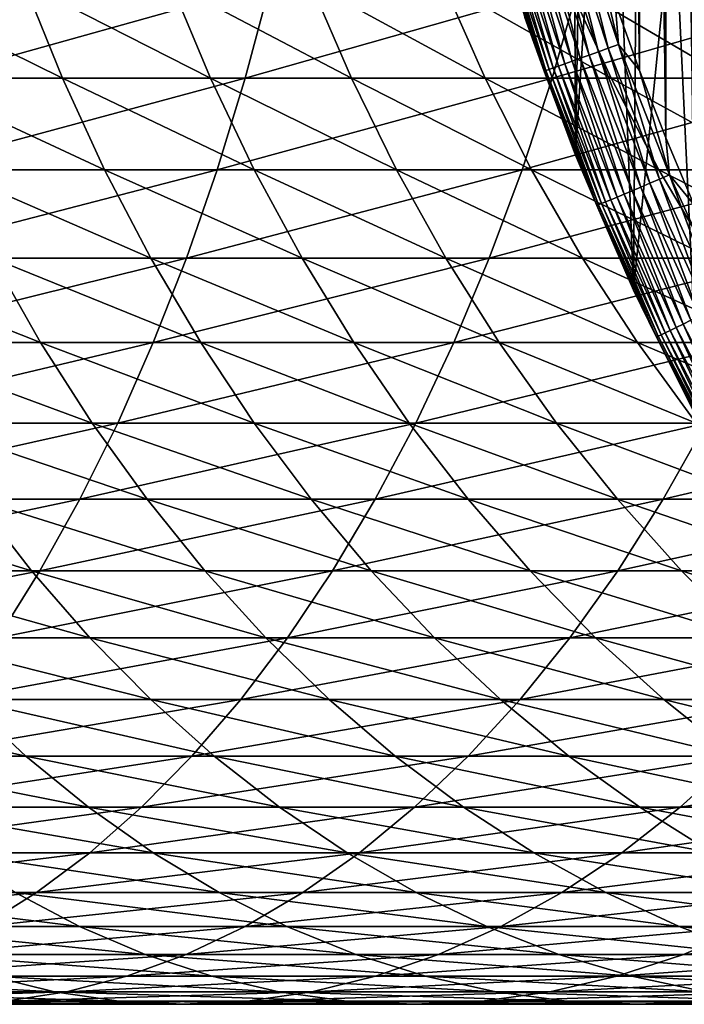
# Model space of a CAD drawing. Header units: metres. Extents: x -410 to 15, y -15 to 15.
# Tile 57 of 256: x -17.01 to -13.33, y -10.25 to -4.8. Entities that reach past the tile are written whole.
import ezdxf

# ---------------------------------------------------------------- set-up
doc = ezdxf.new("R2010")
doc.units = ezdxf.units.M
doc.layers.add('solid_508382', color=7, linetype='CONTINUOUS')

msp = doc.modelspace()

# ---------------------------------------------------------------- linework, layer by layer
at = {"layer": 'solid_508382'}
for points in [[(-13.278946, 5.82405, 2.2), (-13.434301, 5.456066, 2.2), (-13.278939, -5.824064, 2.2)], [(-13.434301, 5.456066, 2.2), (-13.579631, 5.083553, 2.2), (-13.434296, -5.45608, 2.2)], [(-13.434301, 5.456066, 2.2), (-13.434296, -5.45608, 2.2), (-13.278939, -5.824064, 2.2)], [(-13.579631, 5.083553, 2.2), (-13.714606, 4.707359, 2.2), (-13.579625, -5.083567, 2.2)], [(-13.579631, 5.083553, 2.2), (-13.579625, -5.083567, 2.2), (-13.434296, -5.45608, 2.2)], [(-13.714606, 4.707359, 2.2), (-13.714602, -4.707373, 2.2), (-13.579625, -5.083567, 2.2)], [(-13.954309, -1.130111, 0.2), (-13.934596, -5.552125, 0.2), (-14.214835, -4.789397, 0.2)], [(-13.954309, -1.130111, 0.2), (-13.873214, -1.879861, 0.2), (-13.934596, -5.552125, 0.2)], [(-13.873214, -1.879861, 0.2), (-13.751864, -2.624154, 0.2), (-13.934596, -5.552125, 0.2)], [(-13.751864, -2.624154, 0.2), (-13.613797, -6.297948, 0.2), (-13.934596, -5.552125, 0.2)], [(-13.751864, -2.624154, 0.2), (-13.590615, -3.360828, 0.2), (-13.613797, -6.297948, 0.2)], [(-13.590615, -3.360828, 0.2), (-13.389922, -4.087784, 0.2), (-13.613797, -6.297948, 0.2)], [(-13.389922, -4.087784, 0.2), (-13.252589, -7.026218, 0.2), (-13.613797, -6.297948, 0.2)], [(-13.235414, -4.563312, 0.2), (-13.252589, -7.026218, 0.2), (-13.389922, -4.087784, 0.2)], [(-14.052481, -4.237252, 2.167465), (-14.105241, -4.25316, 2.142644), (-13.858888, -4.997844, 2.142644)], [(-13.997239, -4.220594, 2.185457), (-14.052481, -4.237252, 2.167465), (-13.807049, -4.97915, 2.167465)], [(-13.807049, -4.97915, 2.167465), (-14.052481, -4.237252, 2.167465), (-13.858888, -4.997844, 2.142644)], [(-13.940322, -4.203432, 2.196354), (-13.997239, -4.220594, 2.185457), (-13.752771, -4.959576, 2.185457)], [(-13.752771, -4.959576, 2.185457), (-13.997239, -4.220594, 2.185457), (-13.807049, -4.97915, 2.167465)], [(-13.696848, -4.939409, 2.196354), (-13.838958, -4.328173, 2.2), (-13.940322, -4.203432, 2.196354)], [(-13.696848, -4.939409, 2.196354), (-13.940322, -4.203432, 2.196354), (-13.752771, -4.959576, 2.185457)], [(-14.24117, -4.294147, 2.03129), (-14.276821, -4.304897, 1.983684), (-14.027471, -5.058639, 1.983684)], [(-14.20028, -4.281817, 2.074055), (-14.24117, -4.294147, 2.03129), (-13.992442, -5.046007, 2.03129)], [(-13.992442, -5.046007, 2.03129), (-14.24117, -4.294147, 2.03129), (-14.027471, -5.058639, 1.983684)], [(-14.154749, -4.268088, 2.111355), (-14.20028, -4.281817, 2.074055), (-13.952267, -5.031519, 2.074055)], [(-13.952267, -5.031519, 2.074055), (-14.20028, -4.281817, 2.074055), (-13.992442, -5.046007, 2.03129)], [(-14.105241, -4.25316, 2.142644), (-14.154749, -4.268088, 2.111355), (-13.90753, -5.015386, 2.111355)], [(-13.90753, -5.015386, 2.111355), (-14.154749, -4.268088, 2.111355), (-13.952267, -5.031519, 2.074055)], [(-13.858888, -4.997844, 2.142644), (-14.105241, -4.25316, 2.142644), (-13.90753, -5.015386, 2.111355)], [(-14.347558, -4.326226, 1.819071), (-14.357917, -4.32935, 1.759609), (-14.107149, -5.087373, 1.759609)], [(-14.107149, -5.087373, 1.759609), (-14.357917, -4.32935, 1.759609), (-14.214799, -4.789518, 1.7)], [(-14.330406, -4.321054, 1.876794), (-14.347558, -4.326226, 1.819071), (-14.096972, -5.083703, 1.819071)], [(-14.096972, -5.083703, 1.819071), (-14.347558, -4.326226, 1.819071), (-14.107149, -5.087373, 1.759609)], [(-14.306712, -4.31391, 1.931934), (-14.330406, -4.321054, 1.876794), (-14.08012, -5.077626, 1.876794)], [(-14.08012, -5.077626, 1.876794), (-14.330406, -4.321054, 1.876794), (-14.096972, -5.083703, 1.819071)], [(-14.276821, -4.304897, 1.983684), (-14.306712, -4.31391, 1.931934), (-14.056839, -5.06923, 1.931934)], [(-14.056839, -5.06923, 1.931934), (-14.306712, -4.31391, 1.931934), (-14.08012, -5.077626, 1.876794)], [(-14.027471, -5.058639, 1.983684), (-14.276821, -4.304897, 1.983684), (-14.056839, -5.06923, 1.931934)], [(-13.696848, -4.939409, 2.196354), (-13.714602, -4.707373, 2.2), (-13.838958, -4.328173, 2.2)], [(-17.830961, -4.600192, 123.63958), (-16.981926, -4.600192, 122.725357), (-16.770723, -5.125, 122.913689)], [(-17.62755, -5.125, 123.836304), (-17.830961, -4.600192, 123.63958), (-16.770723, -5.125, 122.913689)], [(-17.496721, -5.125, 145.588242), (-15.760189, -5.125, 144.642548), (-15.619852, -4.600192, 144.88826)], [(-17.366438, -4.600192, 145.839447), (-17.496721, -5.125, 145.588242), (-15.619852, -4.600192, 144.88826)], [(-16.981926, -4.600192, 122.725357), (-16.170561, -4.600192, 121.777534), (-15.951915, -5.125, 121.957169)], [(-16.770723, -5.125, 122.913689), (-16.981926, -4.600192, 122.725357), (-15.951915, -5.125, 121.957169)], [(-16.170561, -4.600192, 121.777534), (-15.398199, -4.600192, 120.797668), (-15.172466, -5.125, 120.968315)], [(-15.951915, -5.125, 121.957169), (-16.170561, -4.600192, 121.777534), (-15.172466, -5.125, 120.968315)], [(-15.760189, -5.125, 144.642548), (-14.06333, -5.125, 143.627365), (-13.913168, -4.600192, 143.867218)], [(-15.619852, -4.600192, 144.88826), (-15.760189, -5.125, 144.642548), (-13.913168, -4.600192, 143.867218)], [(-15.398199, -4.600192, 120.797668), (-14.666101, -4.600192, 119.787369), (-14.433651, -5.125, 119.948746)], [(-15.172466, -5.125, 120.968315), (-15.398199, -4.600192, 120.797668), (-14.433651, -5.125, 119.948746)], [(-14.666101, -4.600192, 119.787369), (-13.975468, -4.600192, 118.748283), (-13.73668, -5.125, 118.900124)], [(-14.433651, -5.125, 119.948746), (-14.666101, -4.600192, 119.787369), (-13.73668, -5.125, 118.900124)], [(-14.06333, -5.125, 143.627365), (-12.408919, -5.125, 142.544388), (-12.24918, -4.600192, 142.777969)], [(-13.913168, -4.600192, 143.867218), (-14.06333, -5.125, 143.627365), (-12.24918, -4.600192, 142.777969)], [(-13.975468, -4.600192, 118.748283), (-13.327427, -4.600192, 117.682114), (-13.082694, -5.125, 117.824173)], [(-13.73668, -5.125, 118.900124), (-13.975468, -4.600192, 118.748283), (-13.082694, -5.125, 117.824173)], [(-13.696848, -4.939409, 2.196354), (-13.579625, -5.083567, 2.2), (-13.714602, -4.707373, 2.2)], [(-14.214799, -4.789518, 1.7), (-14.214835, -4.789397, 0.2), (-13.934596, -5.552125, 0.2)], [(-13.934652, -5.552067, 1.7), (-14.214799, -4.789518, 1.7), (-13.934596, -5.552125, 0.2)], [(-14.107149, -5.087373, 1.759609), (-14.214799, -4.789518, 1.7), (-13.934652, -5.552067, 1.7)], [(-13.696848, -4.939409, 2.196354), (-13.752771, -4.959576, 2.185457), (-13.46932, -5.684499, 2.185457)], [(-13.41455, -5.661384, 2.196354), (-13.579625, -5.083567, 2.2), (-13.696848, -4.939409, 2.196354)], [(-13.41455, -5.661384, 2.196354), (-13.696848, -4.939409, 2.196354), (-13.46932, -5.684499, 2.185457)], [(-13.858888, -4.997844, 2.142644), (-13.90753, -5.015386, 2.111355), (-13.62089, -5.748466, 2.111355)], [(-13.807049, -4.97915, 2.167465), (-13.858888, -4.997844, 2.142644), (-13.573249, -5.728361, 2.142644)], [(-13.573249, -5.728361, 2.142644), (-13.858888, -4.997844, 2.142644), (-13.62089, -5.748466, 2.111355)], [(-13.752771, -4.959576, 2.185457), (-13.807049, -4.97915, 2.167465), (-13.522479, -5.706934, 2.167465)], [(-13.522479, -5.706934, 2.167465), (-13.807049, -4.97915, 2.167465), (-13.573249, -5.728361, 2.142644)], [(-13.46932, -5.684499, 2.185457), (-13.752771, -4.959576, 2.185457), (-13.522479, -5.706934, 2.167465)], [(-14.027471, -5.058639, 1.983684), (-14.056839, -5.06923, 1.931934), (-13.767121, -5.810181, 1.931934)], [(-13.992442, -5.046007, 2.03129), (-14.027471, -5.058639, 1.983684), (-13.738358, -5.798042, 1.983684)], [(-13.738358, -5.798042, 1.983684), (-14.027471, -5.058639, 1.983684), (-13.767121, -5.810181, 1.931934)], [(-13.952267, -5.031519, 2.074055), (-13.992442, -5.046007, 2.03129), (-13.704051, -5.783564, 2.03129)], [(-13.704051, -5.783564, 2.03129), (-13.992442, -5.046007, 2.03129), (-13.738358, -5.798042, 1.983684)], [(-13.90753, -5.015386, 2.111355), (-13.952267, -5.031519, 2.074055), (-13.664703, -5.766957, 2.074055)], [(-13.664703, -5.766957, 2.074055), (-13.952267, -5.031519, 2.074055), (-13.704051, -5.783564, 2.03129)], [(-13.62089, -5.748466, 2.111355), (-13.90753, -5.015386, 2.111355), (-13.664703, -5.766957, 2.074055)], [(-14.096972, -5.083703, 1.819071), (-14.107149, -5.087373, 1.759609), (-13.816395, -5.830976, 1.759609)], [(-13.816395, -5.830976, 1.759609), (-14.107149, -5.087373, 1.759609), (-13.934652, -5.552067, 1.7)], [(-14.08012, -5.077626, 1.876794), (-14.096972, -5.083703, 1.819071), (-13.806427, -5.826769, 1.819071)], [(-13.806427, -5.826769, 1.819071), (-14.096972, -5.083703, 1.819071), (-13.816395, -5.830976, 1.759609)], [(-14.056839, -5.06923, 1.931934), (-14.08012, -5.077626, 1.876794), (-13.789922, -5.819804, 1.876794)], [(-13.789922, -5.819804, 1.876794), (-14.08012, -5.077626, 1.876794), (-13.806427, -5.826769, 1.819071)], [(-13.767121, -5.810181, 1.931934), (-14.056839, -5.06923, 1.931934), (-13.789922, -5.819804, 1.876794)], [(-13.41455, -5.661384, 2.196354), (-13.434296, -5.45608, 2.2), (-13.579625, -5.083567, 2.2)], [(-17.640835, -5.632467, 145.310394), (-15.915422, -5.632467, 144.370743), (-15.760189, -5.125, 144.642548)], [(-17.496721, -5.125, 145.588242), (-17.640835, -5.632467, 145.310394), (-15.760189, -5.125, 144.642548)], [(-17.62755, -5.125, 123.836304), (-16.770723, -5.125, 122.913689), (-16.537104, -5.632467, 123.122002)], [(-17.402548, -5.632467, 124.053902), (-17.62755, -5.125, 123.836304), (-16.537104, -5.632467, 123.122002)], [(-16.770723, -5.125, 122.913689), (-15.951915, -5.125, 121.957169), (-15.710061, -5.632467, 122.155869)], [(-16.537104, -5.632467, 123.122002), (-16.770723, -5.125, 122.913689), (-15.710061, -5.632467, 122.155869)], [(-15.951915, -5.125, 121.957169), (-15.172466, -5.125, 120.968315), (-14.922772, -5.632467, 121.157066)], [(-15.710061, -5.632467, 122.155869), (-15.951915, -5.125, 121.957169), (-14.922772, -5.632467, 121.157066)], [(-15.915422, -5.632467, 144.370743), (-14.22943, -5.632467, 143.362061), (-14.06333, -5.125, 143.627365)], [(-15.760189, -5.125, 144.642548), (-15.915422, -5.632467, 144.370743), (-14.06333, -5.125, 143.627365)], [(-15.172466, -5.125, 120.968315), (-14.433651, -5.125, 119.948746), (-14.176527, -5.632467, 120.127243)], [(-14.922772, -5.632467, 121.157066), (-15.172466, -5.125, 120.968315), (-14.176527, -5.632467, 120.127243)], [(-14.433651, -5.125, 119.948746), (-13.73668, -5.125, 118.900124), (-13.472547, -5.632467, 119.068077)], [(-14.176527, -5.632467, 120.127243), (-14.433651, -5.125, 119.948746), (-13.472547, -5.632467, 119.068077)], [(-14.22943, -5.632467, 143.362061), (-12.585615, -5.632467, 142.286026), (-12.408919, -5.125, 142.544388)], [(-14.06333, -5.125, 143.627365), (-14.22943, -5.632467, 143.362061), (-12.408919, -5.125, 142.544388)], [(-13.73668, -5.125, 118.900124), (-13.082694, -5.125, 117.824173), (-12.811983, -5.632467, 117.9813)], [(-13.472547, -5.632467, 119.068077), (-13.73668, -5.125, 118.900124), (-12.811983, -5.632467, 117.9813)], [(-13.41455, -5.661384, 2.196354), (-13.278939, -5.824064, 2.2), (-13.434296, -5.45608, 2.2)], [(-13.934652, -5.552067, 1.7), (-13.934596, -5.552125, 0.2), (-13.613797, -6.297948, 0.2)], [(-13.613634, -6.298331, 1.7), (-13.934652, -5.552067, 1.7), (-13.613797, -6.297948, 0.2)], [(-13.816395, -5.830976, 1.759609), (-13.934652, -5.552067, 1.7), (-13.613634, -6.298331, 1.7)], [(-17.798288, -6.120875, 145.006805), (-16.085028, -6.120875, 144.073761), (-15.915422, -5.632467, 144.370743)], [(-17.640835, -5.632467, 145.310394), (-17.798288, -6.120875, 145.006805), (-15.915422, -5.632467, 144.370743)], [(-17.402548, -5.632467, 124.053902), (-16.537104, -5.632467, 123.122002), (-16.281857, -6.120875, 123.349609)], [(-17.156715, -6.120875, 124.291641), (-17.402548, -5.632467, 124.053902), (-16.281857, -6.120875, 123.349609)], [(-16.537104, -5.632467, 123.122002), (-15.710061, -5.632467, 122.155869), (-15.445816, -6.120875, 122.372963)], [(-16.281857, -6.120875, 123.349609), (-16.537104, -5.632467, 123.122002), (-15.445816, -6.120875, 122.372963)], [(-16.085028, -6.120875, 144.073761), (-14.410907, -6.120875, 143.072205), (-14.22943, -5.632467, 143.362061)], [(-15.915422, -5.632467, 144.370743), (-16.085028, -6.120875, 144.073761), (-14.22943, -5.632467, 143.362061)], [(-15.710061, -5.632467, 122.155869), (-14.922772, -5.632467, 121.157066), (-14.649963, -6.120875, 121.363297)], [(-15.445816, -6.120875, 122.372963), (-15.710061, -5.632467, 122.155869), (-14.649963, -6.120875, 121.363297)], [(-14.922772, -5.632467, 121.157066), (-14.176527, -5.632467, 120.127243), (-13.8956, -6.120875, 120.322273)], [(-14.649963, -6.120875, 121.363297), (-14.922772, -5.632467, 121.157066), (-13.8956, -6.120875, 120.322273)], [(-14.410907, -6.120875, 143.072205), (-12.778667, -6.120875, 142.003738), (-12.585615, -5.632467, 142.286026)], [(-14.22943, -5.632467, 143.362061), (-14.410907, -6.120875, 143.072205), (-12.585615, -5.632467, 142.286026)], [(-14.176527, -5.632467, 120.127243), (-13.472547, -5.632467, 119.068077), (-13.183961, -6.120875, 119.251579)], [(-13.8956, -6.120875, 120.322273), (-14.176527, -5.632467, 120.127243), (-13.183961, -6.120875, 119.251579)], [(-13.472547, -5.632467, 119.068077), (-12.811983, -5.632467, 117.9813), (-12.516212, -6.120875, 118.152985)], [(-13.183961, -6.120875, 119.251579), (-13.472547, -5.632467, 119.068077), (-12.516212, -6.120875, 118.152985)], [(-13.41455, -5.661384, 2.196354), (-13.46932, -5.684499, 2.185457), (-13.147688, -6.393309, 2.185457)], [(-13.094226, -6.367312, 2.196354), (-13.278939, -5.824064, 2.2), (-13.41455, -5.661384, 2.196354)], [(-13.094226, -6.367312, 2.196354), (-13.41455, -5.661384, 2.196354), (-13.147688, -6.393309, 2.185457)], [(-13.522479, -5.706934, 2.167465), (-13.573249, -5.728361, 2.142644), (-13.249136, -6.44264, 2.142644)], [(-13.46932, -5.684499, 2.185457), (-13.522479, -5.706934, 2.167465), (-13.199577, -6.418541, 2.167465)], [(-13.199577, -6.418541, 2.167465), (-13.522479, -5.706934, 2.167465), (-13.249136, -6.44264, 2.142644)], [(-13.147688, -6.393309, 2.185457), (-13.46932, -5.684499, 2.185457), (-13.199577, -6.418541, 2.167465)], [(-13.664703, -5.766957, 2.074055), (-13.704051, -5.783564, 2.03129), (-13.376815, -6.504726, 2.03129)], [(-13.62089, -5.748466, 2.111355), (-13.664703, -5.766957, 2.074055), (-13.338407, -6.486049, 2.074055)], [(-13.338407, -6.486049, 2.074055), (-13.664703, -5.766957, 2.074055), (-13.376815, -6.504726, 2.03129)], [(-13.573249, -5.728361, 2.142644), (-13.62089, -5.748466, 2.111355), (-13.295638, -6.465252, 2.111355)], [(-13.295638, -6.465252, 2.111355), (-13.62089, -5.748466, 2.111355), (-13.338407, -6.486049, 2.074055)], [(-13.249136, -6.44264, 2.142644), (-13.573249, -5.728361, 2.142644), (-13.295638, -6.465252, 2.111355)], [(-13.806427, -5.826769, 1.819071), (-13.816395, -5.830976, 1.759609), (-13.486475, -6.558051, 1.759609)], [(-13.789922, -5.819804, 1.876794), (-13.806427, -5.826769, 1.819071), (-13.476746, -6.553319, 1.819071)], [(-13.476746, -6.553319, 1.819071), (-13.806427, -5.826769, 1.819071), (-13.486475, -6.558051, 1.759609)], [(-13.767121, -5.810181, 1.931934), (-13.789922, -5.819804, 1.876794), (-13.460635, -6.545485, 1.876794)], [(-13.460635, -6.545485, 1.876794), (-13.789922, -5.819804, 1.876794), (-13.476746, -6.553319, 1.819071)], [(-13.738358, -5.798042, 1.983684), (-13.767121, -5.810181, 1.931934), (-13.438378, -6.534662, 1.931934)], [(-13.438378, -6.534662, 1.931934), (-13.767121, -5.810181, 1.931934), (-13.460635, -6.545485, 1.876794)], [(-13.704051, -5.783564, 2.03129), (-13.738358, -5.798042, 1.983684), (-13.410301, -6.521009, 1.983684)], [(-13.410301, -6.521009, 1.983684), (-13.738358, -5.798042, 1.983684), (-13.438378, -6.534662, 1.931934)], [(-13.376815, -6.504726, 2.03129), (-13.704051, -5.783564, 2.03129), (-13.410301, -6.521009, 1.983684)], [(-13.486475, -6.558051, 1.759609), (-13.816395, -5.830976, 1.759609), (-13.613634, -6.298331, 1.7)], [(-18.068962, -6.120875, 125.197517), (-17.156715, -6.120875, 124.291641), (-16.890884, -6.588573, 124.548729)], [(-17.813747, -6.588573, 125.465141), (-18.068962, -6.120875, 125.197517), (-16.890884, -6.588573, 124.548729)], [(-17.96855, -6.588573, 144.678528), (-16.268429, -6.588573, 143.75264), (-16.085028, -6.120875, 144.073761)], [(-17.798288, -6.120875, 145.006805), (-17.96855, -6.588573, 144.678528), (-16.085028, -6.120875, 144.073761)], [(-17.156715, -6.120875, 124.291641), (-16.281857, -6.120875, 123.349609), (-16.005846, -6.588573, 123.595734)], [(-16.890884, -6.588573, 124.548729), (-17.156715, -6.120875, 124.291641), (-16.005846, -6.588573, 123.595734)], [(-16.281857, -6.120875, 123.349609), (-15.445816, -6.120875, 122.372963), (-15.160076, -6.588573, 122.607719)], [(-16.005846, -6.588573, 123.595734), (-16.281857, -6.120875, 123.349609), (-15.160076, -6.588573, 122.607719)], [(-16.268429, -6.588573, 143.75264), (-14.607146, -6.588573, 142.758759), (-14.410907, -6.120875, 143.072205)], [(-16.085028, -6.120875, 144.073761), (-16.268429, -6.588573, 143.75264), (-14.410907, -6.120875, 143.072205)], [(-15.445816, -6.120875, 122.372963), (-14.649963, -6.120875, 121.363297), (-14.354961, -6.588573, 121.586304)], [(-15.160076, -6.588573, 122.607719), (-15.445816, -6.120875, 122.372963), (-14.354961, -6.588573, 121.586304)], [(-14.649963, -6.120875, 121.363297), (-13.8956, -6.120875, 120.322273), (-13.59182, -6.588573, 120.533157)], [(-14.354961, -6.588573, 121.586304), (-14.649963, -6.120875, 121.363297), (-13.59182, -6.588573, 120.533157)], [(-14.607146, -6.588573, 142.758759), (-12.987425, -6.588573, 141.698486), (-12.778667, -6.120875, 142.003738)], [(-14.410907, -6.120875, 143.072205), (-14.607146, -6.588573, 142.758759), (-12.778667, -6.120875, 142.003738)], [(-13.8956, -6.120875, 120.322273), (-13.183961, -6.120875, 119.251579), (-12.8719, -6.588573, 119.450012)], [(-13.59182, -6.588573, 120.533157), (-13.8956, -6.120875, 120.322273), (-12.8719, -6.588573, 119.450012)], [(-13.613634, -6.298331, 1.7), (-13.613797, -6.297948, 0.2), (-13.252589, -7.026218, 0.2)], [(-13.252685, -7.026119, 1.7), (-13.613634, -6.298331, 1.7), (-13.252589, -7.026218, 0.2)], [(-13.486475, -6.558051, 1.759609), (-13.613634, -6.298331, 1.7), (-13.252685, -7.026119, 1.7)], [(-13.295638, -6.465252, 2.111355), (-13.338407, -6.486049, 2.074055), (-12.9743, -7.186756, 2.074055)], [(-13.438378, -6.534662, 1.931934), (-13.460635, -6.545485, 1.876794), (-13.093192, -7.252613, 1.876794)], [(-13.410301, -6.521009, 1.983684), (-13.438378, -6.534662, 1.931934), (-13.071543, -7.240621, 1.931934)], [(-13.071543, -7.240621, 1.931934), (-13.438378, -6.534662, 1.931934), (-13.093192, -7.252613, 1.876794)], [(-13.376815, -6.504726, 2.03129), (-13.410301, -6.521009, 1.983684), (-13.044232, -7.225493, 1.983684)], [(-13.044232, -7.225493, 1.983684), (-13.410301, -6.521009, 1.983684), (-13.071543, -7.240621, 1.931934)], [(-13.338407, -6.486049, 2.074055), (-13.376815, -6.504726, 2.03129), (-13.01166, -7.20745, 2.03129)], [(-13.01166, -7.20745, 2.03129), (-13.376815, -6.504726, 2.03129), (-13.044232, -7.225493, 1.983684)], [(-12.9743, -7.186756, 2.074055), (-13.338407, -6.486049, 2.074055), (-13.01166, -7.20745, 2.03129)], [(-18.151045, -7.033977, 144.32666), (-16.465006, -7.033977, 143.408447), (-16.268429, -6.588573, 143.75264)], [(-17.96855, -6.588573, 144.678528), (-18.151045, -7.033977, 144.32666), (-16.268429, -6.588573, 143.75264)], [(-17.813747, -6.588573, 125.465141), (-16.890884, -6.588573, 124.548729), (-16.605957, -7.033977, 124.82428)], [(-17.540197, -7.033977, 125.751999), (-17.813747, -6.588573, 125.465141), (-16.605957, -7.033977, 124.82428)], [(-16.890884, -6.588573, 124.548729), (-16.005846, -6.588573, 123.595734), (-15.710005, -7.033977, 123.859535)], [(-16.605957, -7.033977, 124.82428), (-16.890884, -6.588573, 124.548729), (-15.710005, -7.033977, 123.859535)], [(-16.465006, -7.033977, 143.408447), (-14.817485, -7.033977, 142.422791), (-14.607146, -6.588573, 142.758759)], [(-16.268429, -6.588573, 143.75264), (-16.465006, -7.033977, 143.408447), (-14.607146, -6.588573, 142.758759)], [(-16.005846, -6.588573, 123.595734), (-15.160076, -6.588573, 122.607719), (-14.853807, -7.033977, 122.859337)], [(-15.710005, -7.033977, 123.859535), (-16.005846, -6.588573, 123.595734), (-14.853807, -7.033977, 122.859337)], [(-15.160076, -6.588573, 122.607719), (-14.354961, -6.588573, 121.586304), (-14.038766, -7.033977, 121.825333)], [(-14.853807, -7.033977, 122.859337), (-15.160076, -6.588573, 122.607719), (-14.038766, -7.033977, 121.825333)], [(-14.817485, -7.033977, 142.422791), (-13.211181, -7.033977, 141.371307), (-12.987425, -6.588573, 141.698486)], [(-14.607146, -6.588573, 142.758759), (-14.817485, -7.033977, 142.422791), (-12.987425, -6.588573, 141.698486)], [(-14.354961, -6.588573, 121.586304), (-13.59182, -6.588573, 120.533157), (-13.266215, -7.033977, 120.759201)], [(-14.038766, -7.033977, 121.825333), (-14.354961, -6.588573, 121.586304), (-13.266215, -7.033977, 120.759201)], [(-13.59182, -6.588573, 120.533157), (-12.8719, -6.588573, 119.450012), (-12.537418, -7.033977, 119.662697)], [(-13.266215, -7.033977, 120.759201), (-13.59182, -6.588573, 120.533157), (-12.537418, -7.033977, 119.662697)], [(-13.476746, -6.553319, 1.819071), (-13.486475, -6.558051, 1.759609), (-13.118327, -7.266535, 1.759609)], [(-13.118327, -7.266535, 1.759609), (-13.486475, -6.558051, 1.759609), (-13.252685, -7.026119, 1.7)], [(-13.460635, -6.545485, 1.876794), (-13.476746, -6.553319, 1.819071), (-13.108863, -7.261293, 1.819071)], [(-13.108863, -7.261293, 1.819071), (-13.476746, -6.553319, 1.819071), (-13.118327, -7.266535, 1.759609)], [(-13.093192, -7.252613, 1.876794), (-13.460635, -6.545485, 1.876794), (-13.108863, -7.261293, 1.819071)], [(-18.345156, -7.45558, 143.952393), (-16.674095, -7.45558, 143.042343), (-16.465006, -7.033977, 143.408447)], [(-18.151045, -7.033977, 144.32666), (-18.345156, -7.45558, 143.952393), (-16.465006, -7.033977, 143.408447)], [(-17.540197, -7.033977, 125.751999), (-16.605957, -7.033977, 124.82428), (-16.302895, -7.45558, 125.117371)], [(-17.249237, -7.45558, 126.057106), (-17.540197, -7.033977, 125.751999), (-16.302895, -7.45558, 125.117371)], [(-16.674095, -7.45558, 143.042343), (-15.041211, -7.45558, 142.065445), (-14.817485, -7.033977, 142.422791)], [(-16.465006, -7.033977, 143.408447), (-16.674095, -7.45558, 143.042343), (-14.817485, -7.033977, 142.422791)], [(-16.605957, -7.033977, 124.82428), (-15.710005, -7.033977, 123.859535), (-15.395335, -7.45558, 124.140129)], [(-16.302895, -7.45558, 125.117371), (-16.605957, -7.033977, 124.82428), (-15.395335, -7.45558, 124.140129)], [(-15.710005, -7.033977, 123.859535), (-14.853807, -7.033977, 122.859337), (-14.528047, -7.45558, 123.126976)], [(-15.395335, -7.45558, 124.140129), (-15.710005, -7.033977, 123.859535), (-14.528047, -7.45558, 123.126976)], [(-15.041211, -7.45558, 142.065445), (-13.449177, -7.45558, 141.0233), (-13.211181, -7.033977, 141.371307)], [(-14.817485, -7.033977, 142.422791), (-15.041211, -7.45558, 142.065445), (-13.211181, -7.033977, 141.371307)], [(-14.853807, -7.033977, 122.859337), (-14.038766, -7.033977, 121.825333), (-13.702446, -7.45558, 122.079575)], [(-14.528047, -7.45558, 123.126976), (-14.853807, -7.033977, 122.859337), (-13.702446, -7.45558, 122.079575)], [(-14.038766, -7.033977, 121.825333), (-13.266215, -7.033977, 120.759201), (-12.919887, -7.45558, 120.999634)], [(-13.702446, -7.45558, 122.079575), (-14.038766, -7.033977, 121.825333), (-12.919887, -7.45558, 120.999634)], [(-13.449177, -7.45558, 141.0233), (-11.900598, -7.45558, 139.917618), (-11.64872, -7.033977, 140.255707)], [(-13.211181, -7.033977, 141.371307), (-13.449177, -7.45558, 141.0233), (-11.64872, -7.033977, 140.255707)], [(-18.550222, -7.851955, 143.557007), (-16.894987, -7.851955, 142.655579), (-16.674095, -7.45558, 143.042343)], [(-18.345156, -7.45558, 143.952393), (-18.550222, -7.851955, 143.557007), (-16.674095, -7.45558, 143.042343)], [(-18.232817, -7.45558, 126.957794), (-17.249237, -7.45558, 126.057106), (-16.941853, -7.851955, 126.37944)], [(-17.938721, -7.851955, 127.292297), (-18.232817, -7.45558, 126.957794), (-16.941853, -7.851955, 126.37944)], [(-17.249237, -7.45558, 126.057106), (-16.302895, -7.45558, 125.117371), (-15.982722, -7.851955, 125.42701)], [(-16.941853, -7.851955, 126.37944), (-17.249237, -7.45558, 126.057106), (-15.982722, -7.851955, 125.42701)], [(-16.894987, -7.851955, 142.655579), (-15.277566, -7.851955, 141.687927), (-15.041211, -7.45558, 142.065445)], [(-16.674095, -7.45558, 143.042343), (-16.894987, -7.851955, 142.655579), (-15.041211, -7.45558, 142.065445)], [(-16.302895, -7.45558, 125.117371), (-15.395335, -7.45558, 124.140129), (-15.062901, -7.851955, 124.436562)], [(-15.982722, -7.851955, 125.42701), (-16.302895, -7.45558, 125.117371), (-15.062901, -7.851955, 124.436562)], [(-15.395335, -7.45558, 124.140129), (-14.528047, -7.45558, 123.126976), (-14.183895, -7.851955, 123.409721)], [(-15.062901, -7.851955, 124.436562), (-15.395335, -7.45558, 124.140129), (-14.183895, -7.851955, 123.409721)], [(-15.277566, -7.851955, 141.687927), (-13.700608, -7.851955, 140.655655), (-13.449177, -7.45558, 141.0233)], [(-15.041211, -7.45558, 142.065445), (-15.277566, -7.851955, 141.687927), (-13.449177, -7.45558, 141.0233)], [(-14.528047, -7.45558, 123.126976), (-13.702446, -7.45558, 122.079575), (-13.34714, -7.851955, 122.348167)], [(-14.183895, -7.851955, 123.409721), (-14.528047, -7.45558, 123.126976), (-13.34714, -7.851955, 122.348167)], [(-13.702446, -7.45558, 122.079575), (-12.919887, -7.45558, 120.999634), (-12.554008, -7.851955, 121.253632)], [(-13.34714, -7.851955, 122.348167), (-13.702446, -7.45558, 122.079575), (-12.554008, -7.851955, 121.253632)], [(-13.700608, -7.851955, 140.655655), (-12.166694, -7.851955, 139.56044), (-11.900598, -7.45558, 139.917618)], [(-13.449177, -7.45558, 141.0233), (-13.700608, -7.851955, 140.655655), (-11.900598, -7.45558, 139.917618)], [(-18.765554, -8.221763, 143.14183), (-17.126936, -8.221763, 142.249451), (-16.894987, -7.851955, 142.655579)], [(-18.550222, -7.851955, 143.557007), (-18.765554, -8.221763, 143.14183), (-16.894987, -7.851955, 142.655579)], [(-17.938721, -7.851955, 127.292297), (-16.941853, -7.851955, 126.37944), (-16.619081, -8.221763, 126.717903)], [(-17.629904, -8.221763, 127.643539), (-17.938721, -7.851955, 127.292297), (-16.619081, -8.221763, 126.717903)], [(-17.126936, -8.221763, 142.249451), (-15.525752, -8.221763, 141.291519), (-15.277566, -7.851955, 141.687927)], [(-16.894987, -7.851955, 142.655579), (-17.126936, -8.221763, 142.249451), (-15.277566, -7.851955, 141.687927)], [(-16.941853, -7.851955, 126.37944), (-15.982722, -7.851955, 125.42701), (-15.646525, -8.221763, 125.752144)], [(-16.619081, -8.221763, 126.717903), (-16.941853, -7.851955, 126.37944), (-15.646525, -8.221763, 125.752144)], [(-15.982722, -7.851955, 125.42701), (-15.062901, -7.851955, 124.436562), (-14.713829, -8.221763, 124.747833)], [(-15.646525, -8.221763, 125.752144), (-15.982722, -7.851955, 125.42701), (-14.713829, -8.221763, 124.747833)], [(-15.525752, -8.221763, 141.291519), (-13.964625, -8.221763, 140.269592), (-13.700608, -7.851955, 140.655655)], [(-15.277566, -7.851955, 141.687927), (-15.525752, -8.221763, 141.291519), (-13.700608, -7.851955, 140.655655)], [(-15.062901, -7.851955, 124.436562), (-14.183895, -7.851955, 123.409721), (-13.822517, -8.221763, 123.706612)], [(-14.713829, -8.221763, 124.747833), (-15.062901, -7.851955, 124.436562), (-13.822517, -8.221763, 123.706612)], [(-14.183895, -7.851955, 123.409721), (-13.34714, -7.851955, 122.348167), (-12.974051, -8.221763, 122.630203)], [(-13.822517, -8.221763, 123.706612), (-14.183895, -7.851955, 123.409721), (-12.974051, -8.221763, 122.630203)], [(-13.964625, -8.221763, 140.269592), (-12.44611, -8.221763, 139.185379), (-12.166694, -7.851955, 139.56044)], [(-13.700608, -7.851955, 140.655655), (-13.964625, -8.221763, 140.269592), (-12.166694, -7.851955, 139.56044)], [(-13.34714, -7.851955, 122.348167), (-12.554008, -7.851955, 121.253632), (-12.169815, -8.221763, 121.520348)], [(-12.974051, -8.221763, 122.630203), (-13.34714, -7.851955, 122.348167), (-12.169815, -8.221763, 121.520348)], [(-17.629904, -8.221763, 127.643539), (-16.619081, -8.221763, 126.717903), (-16.282017, -8.56375, 127.071358)], [(-17.307411, -8.56375, 128.010345), (-17.629904, -8.221763, 127.643539), (-16.282017, -8.56375, 127.071358)], [(-17.369156, -8.56375, 141.825333), (-15.784928, -8.56375, 140.877548), (-15.525752, -8.221763, 141.291519)], [(-17.126936, -8.221763, 142.249451), (-17.369156, -8.56375, 141.825333), (-15.525752, -8.221763, 141.291519)], [(-16.619081, -8.221763, 126.717903), (-15.646525, -8.221763, 125.752144), (-15.295441, -8.56375, 126.091675)], [(-16.282017, -8.56375, 127.071358), (-16.619081, -8.221763, 126.717903), (-15.295441, -8.56375, 126.091675)], [(-15.784928, -8.56375, 140.877548), (-14.240334, -8.56375, 139.866455), (-13.964625, -8.221763, 140.269592)], [(-15.525752, -8.221763, 141.291519), (-15.784928, -8.56375, 140.877548), (-13.964625, -8.221763, 140.269592)], [(-15.646525, -8.221763, 125.752144), (-14.713829, -8.221763, 124.747833), (-14.349298, -8.56375, 125.072884)], [(-15.295441, -8.56375, 126.091675), (-15.646525, -8.221763, 125.752144), (-14.349298, -8.56375, 125.072884)], [(-14.713829, -8.221763, 124.747833), (-13.822517, -8.221763, 123.706612), (-13.445138, -8.56375, 124.016663)], [(-14.349298, -8.56375, 125.072884), (-14.713829, -8.221763, 124.747833), (-13.445138, -8.56375, 124.016663)], [(-14.240334, -8.56375, 139.866455), (-12.737898, -8.56375, 138.793716), (-12.44611, -8.221763, 139.185379)], [(-13.964625, -8.221763, 140.269592), (-14.240334, -8.56375, 139.866455), (-12.44611, -8.221763, 139.185379)], [(-13.822517, -8.221763, 123.706612), (-12.974051, -8.221763, 122.630203), (-12.584438, -8.56375, 122.924728)], [(-13.445138, -8.56375, 124.016663), (-13.822517, -8.221763, 123.706612), (-12.584438, -8.56375, 122.924728)], [(-18.369946, -8.56375, 128.907074), (-17.307411, -8.56375, 128.010345), (-16.972336, -8.87676, 128.391449)], [(-18.05056, -8.87676, 129.301437), (-18.369946, -8.56375, 128.907074), (-16.972336, -8.87676, 128.391449)], [(-17.620827, -8.87676, 141.384674), (-16.054218, -8.87676, 140.447418), (-15.784928, -8.56375, 140.877548)], [(-17.369156, -8.56375, 141.825333), (-17.620827, -8.87676, 141.384674), (-15.784928, -8.56375, 140.877548)], [(-17.307411, -8.56375, 128.010345), (-16.282017, -8.56375, 127.071358), (-15.9318, -8.87676, 127.438606)], [(-16.972336, -8.87676, 128.391449), (-17.307411, -8.56375, 128.010345), (-15.9318, -8.87676, 127.438606)], [(-16.282017, -8.56375, 127.071358), (-15.295441, -8.56375, 126.091675), (-14.930656, -8.87676, 126.444458)], [(-15.9318, -8.87676, 127.438606), (-16.282017, -8.56375, 127.071358), (-14.930656, -8.87676, 126.444458)], [(-16.054218, -8.87676, 140.447418), (-14.5268, -8.87676, 139.447571), (-14.240334, -8.56375, 139.866455)], [(-15.784928, -8.56375, 140.877548), (-16.054218, -8.87676, 140.447418), (-14.240334, -8.56375, 139.866455)], [(-15.295441, -8.56375, 126.091675), (-14.349298, -8.56375, 125.072884), (-13.970543, -8.87676, 125.410622)], [(-14.930656, -8.87676, 126.444458), (-15.295441, -8.56375, 126.091675), (-13.970543, -8.87676, 125.410622)], [(-14.5268, -8.87676, 139.447571), (-13.041073, -8.87676, 138.386765), (-12.737898, -8.56375, 138.793716)], [(-14.240334, -8.56375, 139.866455), (-14.5268, -8.87676, 139.447571), (-12.737898, -8.56375, 138.793716)], [(-14.349298, -8.56375, 125.072884), (-13.445138, -8.56375, 124.016663), (-13.053032, -8.87676, 124.338799)], [(-13.970543, -8.87676, 125.410622), (-14.349298, -8.56375, 125.072884), (-13.053032, -8.87676, 124.338799)], [(-13.445138, -8.56375, 124.016663), (-12.584438, -8.56375, 122.924728), (-12.179624, -8.87676, 123.230743)], [(-13.053032, -8.87676, 124.338799), (-13.445138, -8.56375, 124.016663), (-12.179624, -8.87676, 123.230743)], [(-18.05056, -8.87676, 129.301437), (-16.972336, -8.87676, 128.391449), (-16.625809, -9.159735, 128.785583)], [(-17.720259, -9.159735, 129.709259), (-18.05056, -8.87676, 129.301437), (-16.625809, -9.159735, 128.785583)], [(-17.8811, -9.159735, 140.92894), (-16.33271, -9.159735, 140.002594), (-16.054218, -8.87676, 140.447418)], [(-17.620827, -8.87676, 141.384674), (-17.8811, -9.159735, 140.92894), (-16.054218, -8.87676, 140.447418)], [(-16.972336, -8.87676, 128.391449), (-15.9318, -8.87676, 127.438606), (-15.569615, -9.159735, 127.818405)], [(-16.625809, -9.159735, 128.785583), (-16.972336, -8.87676, 128.391449), (-15.569615, -9.159735, 127.818405)], [(-16.33271, -9.159735, 140.002594), (-14.823055, -9.159735, 139.014374), (-14.5268, -8.87676, 139.447571)], [(-16.054218, -8.87676, 140.447418), (-16.33271, -9.159735, 140.002594), (-14.5268, -8.87676, 139.447571)], [(-15.9318, -8.87676, 127.438606), (-14.930656, -8.87676, 126.444458), (-14.553406, -9.159735, 126.809296)], [(-15.569615, -9.159735, 127.818405), (-15.9318, -8.87676, 127.438606), (-14.553406, -9.159735, 126.809296)], [(-14.930656, -8.87676, 126.444458), (-13.970543, -8.87676, 125.410622), (-13.578845, -9.159735, 125.759903)], [(-14.553406, -9.159735, 126.809296), (-14.930656, -8.87676, 126.444458), (-13.578845, -9.159735, 125.759903)], [(-14.823055, -9.159735, 139.014374), (-13.354609, -9.159735, 137.965912), (-13.041073, -8.87676, 138.386765)], [(-14.5268, -8.87676, 139.447571), (-14.823055, -9.159735, 139.014374), (-13.041073, -8.87676, 138.386765)], [(-13.970543, -8.87676, 125.410622), (-13.053032, -8.87676, 124.338799), (-12.647526, -9.159735, 124.671951)], [(-13.578845, -9.159735, 125.759903), (-13.970543, -8.87676, 125.410622), (-12.647526, -9.159735, 124.671951)], [(-13.354609, -9.159735, 137.965912), (-11.92977, -9.159735, 136.858902), (-11.599469, -8.87676, 137.266724)], [(-13.041073, -8.87676, 138.386765), (-13.354609, -9.159735, 137.965912), (-11.599469, -8.87676, 137.266724)], [(-18.149092, -9.411716, 140.459702), (-16.619461, -9.411716, 139.544586), (-16.33271, -9.159735, 140.002594)], [(-17.8811, -9.159735, 140.92894), (-18.149092, -9.411716, 140.459702), (-16.33271, -9.159735, 140.002594)], [(-17.720259, -9.159735, 129.709259), (-16.625809, -9.159735, 128.785583), (-16.269005, -9.411716, 129.191422)], [(-17.380161, -9.411716, 130.129181), (-17.720259, -9.159735, 129.709259), (-16.269005, -9.411716, 129.191422)], [(-16.625809, -9.159735, 128.785583), (-15.569615, -9.159735, 127.818405), (-15.196688, -9.411716, 128.209473)], [(-16.269005, -9.411716, 129.191422), (-16.625809, -9.159735, 128.785583), (-15.196688, -9.411716, 128.209473)], [(-16.619461, -9.411716, 139.544586), (-15.128098, -9.411716, 138.568344), (-14.823055, -9.159735, 139.014374)], [(-16.33271, -9.159735, 140.002594), (-16.619461, -9.411716, 139.544586), (-14.823055, -9.159735, 139.014374)], [(-15.569615, -9.159735, 127.818405), (-14.553406, -9.159735, 126.809296), (-14.164967, -9.411716, 127.184952)], [(-15.196688, -9.411716, 128.209473), (-15.569615, -9.159735, 127.818405), (-14.164967, -9.411716, 127.184952)], [(-15.128098, -9.411716, 138.568344), (-13.677443, -9.411716, 137.532578), (-13.354609, -9.159735, 137.965912)], [(-14.823055, -9.159735, 139.014374), (-15.128098, -9.411716, 138.568344), (-13.354609, -9.159735, 137.965912)], [(-14.553406, -9.159735, 126.809296), (-13.578845, -9.159735, 125.759903), (-13.175529, -9.411716, 126.119545)], [(-14.164967, -9.411716, 127.184952), (-14.553406, -9.159735, 126.809296), (-13.175529, -9.411716, 126.119545)], [(-13.677443, -9.411716, 137.532578), (-12.269868, -9.411716, 136.43898), (-11.92977, -9.159735, 136.858902)], [(-13.354609, -9.159735, 137.965912), (-13.677443, -9.411716, 137.532578), (-11.92977, -9.159735, 136.858902)], [(-13.578845, -9.159735, 125.759903), (-12.647526, -9.159735, 124.671951), (-12.229994, -9.411716, 125.014984)], [(-13.175529, -9.411716, 126.119545), (-13.578845, -9.159735, 125.759903), (-12.229994, -9.411716, 125.014984)], [(-18.423895, -9.631849, 139.978546), (-16.913504, -9.631849, 139.074921), (-16.619461, -9.411716, 139.544586)], [(-18.149092, -9.411716, 140.459702), (-18.423895, -9.631849, 139.978546), (-16.619461, -9.411716, 139.544586)], [(-17.380161, -9.411716, 130.129181), (-16.269005, -9.411716, 129.191422), (-15.90313, -9.631849, 129.607559)], [(-17.031418, -9.631849, 130.559784), (-17.380161, -9.411716, 130.129181), (-15.90313, -9.631849, 129.607559)], [(-16.913504, -9.631849, 139.074921), (-15.440896, -9.631849, 138.110962), (-15.128098, -9.411716, 138.568344)], [(-16.619461, -9.411716, 139.544586), (-16.913504, -9.631849, 139.074921), (-15.128098, -9.411716, 138.568344)], [(-16.269005, -9.411716, 129.191422), (-15.196688, -9.411716, 128.209473), (-14.814281, -9.631849, 128.610474)], [(-15.90313, -9.631849, 129.607559), (-16.269005, -9.411716, 129.191422), (-14.814281, -9.631849, 128.610474)], [(-15.440896, -9.631849, 138.110962), (-14.008484, -9.631849, 137.088211), (-13.677443, -9.411716, 137.532578)], [(-15.128098, -9.411716, 138.568344), (-15.440896, -9.631849, 138.110962), (-13.677443, -9.411716, 137.532578)], [(-15.196688, -9.411716, 128.209473), (-14.164967, -9.411716, 127.184952), (-13.766653, -9.631849, 127.57016)], [(-14.814281, -9.631849, 128.610474), (-15.196688, -9.411716, 128.209473), (-13.766653, -9.631849, 127.57016)], [(-14.164967, -9.411716, 127.184952), (-13.175529, -9.411716, 126.119545), (-12.76196, -9.631849, 126.488319)], [(-13.766653, -9.631849, 127.57016), (-14.164967, -9.411716, 127.184952), (-12.76196, -9.631849, 126.488319)], [(-14.008484, -9.631849, 137.088211), (-12.618611, -9.631849, 136.008377), (-12.269868, -9.411716, 136.43898)], [(-13.677443, -9.411716, 137.532578), (-14.008484, -9.631849, 137.088211), (-12.269868, -9.411716, 136.43898)], [(-18.704582, -9.819392, 139.487076), (-17.213839, -9.819392, 138.595215), (-16.913504, -9.631849, 139.074921)], [(-18.423895, -9.631849, 139.978546), (-18.704582, -9.819392, 139.487076), (-16.913504, -9.631849, 139.074921)], [(-18.197296, -9.631849, 131.465607), (-17.031418, -9.631849, 130.559784), (-16.675207, -9.819392, 130.999603)], [(-17.859169, -9.819392, 131.919464), (-18.197296, -9.631849, 131.465607), (-16.675207, -9.819392, 130.999603)], [(-17.213839, -9.819392, 138.595215), (-15.760389, -9.819392, 137.643784), (-15.440896, -9.631849, 138.110962)], [(-16.913504, -9.631849, 139.074921), (-17.213839, -9.819392, 138.595215), (-15.440896, -9.631849, 138.110962)], [(-17.031418, -9.631849, 130.559784), (-15.90313, -9.631849, 129.607559), (-15.529422, -9.819392, 130.032608)], [(-16.675207, -9.819392, 130.999603), (-17.031418, -9.631849, 130.559784), (-15.529422, -9.819392, 130.032608)], [(-15.90313, -9.631849, 129.607559), (-14.814281, -9.631849, 128.610474), (-14.423687, -9.819392, 129.020065)], [(-15.529422, -9.819392, 130.032608), (-15.90313, -9.631849, 129.607559), (-14.423687, -9.819392, 129.020065)], [(-15.760389, -9.819392, 137.643784), (-14.346612, -9.819392, 136.634354), (-14.008484, -9.631849, 137.088211)], [(-15.440896, -9.631849, 138.110962), (-15.760389, -9.819392, 137.643784), (-14.008484, -9.631849, 137.088211)], [(-14.814281, -9.631849, 128.610474), (-13.766653, -9.631849, 127.57016), (-13.359812, -9.819392, 127.963615)], [(-14.423687, -9.819392, 129.020065), (-14.814281, -9.631849, 128.610474), (-13.359812, -9.819392, 127.963615)], [(-14.346612, -9.819392, 136.634354), (-12.974821, -9.819392, 135.568558), (-12.618611, -9.631849, 136.008377)], [(-14.008484, -9.631849, 137.088211), (-14.346612, -9.819392, 136.634354), (-12.618611, -9.631849, 136.008377)], [(-13.766653, -9.631849, 127.57016), (-12.76196, -9.631849, 126.488319), (-12.339538, -9.819392, 126.864998)], [(-13.359812, -9.819392, 127.963615), (-13.766653, -9.631849, 127.57016), (-12.339538, -9.819392, 126.864998)], [(-17.859169, -9.819392, 131.919464), (-16.675207, -9.819392, 130.999603), (-16.312738, -9.97371, 131.447159)], [(-17.515097, -9.97371, 132.381317), (-17.859169, -9.819392, 131.919464), (-16.312738, -9.97371, 131.447159)], [(-17.519455, -9.97371, 138.107071), (-16.085499, -9.97371, 137.168396), (-15.760389, -9.819392, 137.643784)], [(-17.213839, -9.819392, 138.595215), (-17.519455, -9.97371, 138.107071), (-15.760389, -9.819392, 137.643784)], [(-16.675207, -9.819392, 130.999603), (-15.529422, -9.819392, 130.032608), (-15.149147, -9.97371, 130.465134)], [(-16.312738, -9.97371, 131.447159), (-16.675207, -9.819392, 130.999603), (-15.149147, -9.97371, 130.465134)], [(-16.085499, -9.97371, 137.168396), (-14.690683, -9.97371, 136.172501), (-14.346612, -9.819392, 136.634354)], [(-15.760389, -9.819392, 137.643784), (-16.085499, -9.97371, 137.168396), (-14.346612, -9.819392, 136.634354)], [(-15.529422, -9.819392, 130.032608), (-14.423687, -9.819392, 129.020065), (-14.026228, -9.97371, 129.436844)], [(-15.149147, -9.97371, 130.465134), (-15.529422, -9.819392, 130.032608), (-14.026228, -9.97371, 129.436844)], [(-14.690683, -9.97371, 136.172501), (-13.337291, -9.97371, 135.121002), (-12.974821, -9.819392, 135.568558)], [(-14.346612, -9.819392, 136.634354), (-14.690683, -9.97371, 136.172501), (-12.974821, -9.819392, 135.568558)], [(-14.423687, -9.819392, 129.020065), (-13.359812, -9.819392, 127.963615), (-12.945821, -9.97371, 128.363983)], [(-14.026228, -9.97371, 129.436844), (-14.423687, -9.819392, 129.020065), (-12.945821, -9.97371, 128.363983)], [(-13.359812, -9.819392, 127.963615), (-12.339538, -9.819392, 126.864998), (-11.909691, -9.97371, 127.248299)], [(-12.945821, -9.97371, 128.363983), (-13.359812, -9.819392, 127.963615), (-11.909691, -9.97371, 127.248299)], [(-13.337291, -9.97371, 135.121002), (-12.027536, -9.97371, 134.015625), (-11.647261, -9.819392, 134.448151)], [(-12.974821, -9.819392, 135.568558), (-13.337291, -9.97371, 135.121002), (-11.647261, -9.819392, 134.448151)], [(-17.829313, -10.094279, 137.612152), (-16.415123, -10.094279, 136.686417), (-16.085499, -9.97371, 137.168396)], [(-17.519455, -9.97371, 138.107071), (-17.829313, -10.094279, 137.612152), (-16.085499, -9.97371, 137.168396)], [(-17.515097, -9.97371, 132.381317), (-16.312738, -9.97371, 131.447159), (-15.945234, -10.094279, 131.900925)], [(-17.166248, -10.094279, 132.849579), (-17.515097, -9.97371, 132.381317), (-15.945234, -10.094279, 131.900925)], [(-16.415123, -10.094279, 136.686417), (-15.039533, -10.094279, 135.704254), (-14.690683, -9.97371, 136.172501)], [(-16.085499, -9.97371, 137.168396), (-16.415123, -10.094279, 136.686417), (-14.690683, -9.97371, 136.172501)], [(-16.312738, -9.97371, 131.447159), (-15.149147, -9.97371, 130.465134), (-14.76359, -10.094279, 130.903656)], [(-15.945234, -10.094279, 131.900925), (-16.312738, -9.97371, 131.447159), (-14.76359, -10.094279, 130.903656)], [(-15.149147, -9.97371, 130.465134), (-14.026228, -9.97371, 129.436844), (-13.62325, -10.094279, 129.859421)], [(-14.76359, -10.094279, 130.903656), (-15.149147, -9.97371, 130.465134), (-13.62325, -10.094279, 129.859421)], [(-15.039533, -10.094279, 135.704254), (-13.704794, -10.094279, 134.667236), (-13.337291, -9.97371, 135.121002)], [(-14.690683, -9.97371, 136.172501), (-15.039533, -10.094279, 135.704254), (-13.337291, -9.97371, 135.121002)], [(-14.026228, -9.97371, 129.436844), (-12.945821, -9.97371, 128.363983), (-12.526079, -10.094279, 128.769913)], [(-13.62325, -10.094279, 129.859421), (-14.026228, -9.97371, 129.436844), (-12.526079, -10.094279, 128.769913)], [(-13.704794, -10.094279, 134.667236), (-12.413093, -10.094279, 133.577087), (-12.027536, -9.97371, 134.015625)], [(-13.337291, -9.97371, 135.121002), (-13.704794, -10.094279, 134.667236), (-12.027536, -9.97371, 134.015625)], [(-18.424633, -10.094279, 133.748062), (-17.166248, -10.094279, 132.849579), (-16.813801, -10.180694, 133.322662)], [(-18.09161, -10.180694, 134.235016), (-18.424633, -10.094279, 133.748062), (-16.813801, -10.180694, 133.322662)], [(-18.142368, -10.180694, 137.112122), (-16.748146, -10.180694, 136.199463), (-16.415123, -10.094279, 136.686417)], [(-17.829313, -10.094279, 137.612152), (-18.142368, -10.180694, 137.112122), (-16.415123, -10.094279, 136.686417)], [(-17.166248, -10.094279, 132.849579), (-15.945234, -10.094279, 131.900925), (-15.57394, -10.180694, 132.35936)], [(-16.813801, -10.180694, 133.322662), (-17.166248, -10.094279, 132.849579), (-15.57394, -10.180694, 132.35936)], [(-16.748146, -10.180694, 136.199463), (-15.391979, -10.180694, 135.231155), (-15.039533, -10.094279, 135.704254)], [(-16.415123, -10.094279, 136.686417), (-16.748146, -10.180694, 136.199463), (-15.039533, -10.094279, 135.704254)], [(-15.945234, -10.094279, 131.900925), (-14.76359, -10.094279, 130.903656), (-14.374057, -10.180694, 131.34671)], [(-15.57394, -10.180694, 132.35936), (-15.945234, -10.094279, 131.900925), (-14.374057, -10.180694, 131.34671)], [(-15.391979, -10.180694, 135.231155), (-14.076088, -10.180694, 134.208801), (-13.704794, -10.094279, 134.667236)], [(-15.039533, -10.094279, 135.704254), (-15.391979, -10.180694, 135.231155), (-13.704794, -10.094279, 134.667236)], [(-14.76359, -10.094279, 130.903656), (-13.62325, -10.094279, 129.859421), (-13.216115, -10.180694, 130.286362)], [(-14.374057, -10.180694, 131.34671), (-14.76359, -10.094279, 130.903656), (-13.216115, -10.180694, 130.286362)], [(-14.076088, -10.180694, 134.208801), (-12.802626, -10.180694, 133.134048), (-12.413093, -10.094279, 133.577087)], [(-13.704794, -10.094279, 134.667236), (-14.076088, -10.180694, 134.208801), (-12.413093, -10.094279, 133.577087)], [(-13.62325, -10.094279, 129.859421), (-12.526079, -10.094279, 128.769913), (-12.10201, -10.180694, 129.180023)], [(-13.216115, -10.180694, 130.286362), (-13.62325, -10.094279, 129.859421), (-12.10201, -10.180694, 129.180023)], [(-18.45756, -10.232658, 136.608673), (-17.083443, -10.232658, 135.709183), (-16.748146, -10.180694, 136.199463)], [(-18.142368, -10.180694, 137.112122), (-18.45756, -10.232658, 136.608673), (-16.748146, -10.180694, 136.199463)], [(-18.09161, -10.180694, 134.235016), (-16.813801, -10.180694, 133.322662), (-16.458948, -10.232658, 133.798981)], [(-17.756313, -10.232658, 134.725296), (-18.09161, -10.180694, 134.235016), (-16.458948, -10.232658, 133.798981)], [(-17.083443, -10.232658, 135.709183), (-15.746833, -10.232658, 134.754837), (-15.391979, -10.180694, 135.231155)], [(-16.748146, -10.180694, 136.199463), (-17.083443, -10.232658, 135.709183), (-15.391979, -10.180694, 135.231155)], [(-16.813801, -10.180694, 133.322662), (-15.57394, -10.180694, 132.35936), (-15.200111, -10.232658, 132.820938)], [(-16.458948, -10.232658, 133.798981), (-16.813801, -10.180694, 133.322662), (-15.200111, -10.232658, 132.820938)], [(-15.746833, -10.232658, 134.754837), (-14.449917, -10.232658, 133.747223), (-14.076088, -10.180694, 134.208801)], [(-15.391979, -10.180694, 135.231155), (-15.746833, -10.232658, 134.754837), (-14.076088, -10.180694, 134.208801)], [(-15.57394, -10.180694, 132.35936), (-14.374057, -10.180694, 131.34671), (-13.981865, -10.232658, 131.792786)], [(-15.200111, -10.232658, 132.820938), (-15.57394, -10.180694, 132.35936), (-13.981865, -10.232658, 131.792786)], [(-14.449917, -10.232658, 133.747223), (-13.194818, -10.232658, 132.687973), (-12.802626, -10.180694, 133.134048)], [(-14.076088, -10.180694, 134.208801), (-14.449917, -10.232658, 133.747223), (-12.802626, -10.180694, 133.134048)], [(-14.374057, -10.180694, 131.34671), (-13.216115, -10.180694, 130.286362), (-12.806201, -10.232658, 130.716202)], [(-13.981865, -10.232658, 131.792786), (-14.374057, -10.180694, 131.34671), (-12.806201, -10.232658, 130.716202)], [(-17.756313, -10.232658, 134.725296), (-16.458948, -10.232658, 133.798981), (-16.10289, -10.25, 134.276917)], [(-17.419878, -10.25, 135.217239), (-17.756313, -10.232658, 134.725296), (-16.10289, -10.25, 134.276917)], [(-17.419878, -10.25, 135.217239), (-16.10289, -10.25, 134.276917), (-15.746833, -10.232658, 134.754837)], [(-17.083443, -10.232658, 135.709183), (-17.419878, -10.25, 135.217239), (-15.746833, -10.232658, 134.754837)], [(-16.458948, -10.232658, 133.798981), (-15.200111, -10.232658, 132.820938), (-14.825014, -10.25, 133.284088)], [(-16.10289, -10.25, 134.276917), (-16.458948, -10.232658, 133.798981), (-14.825014, -10.25, 133.284088)], [(-16.10289, -10.25, 134.276917), (-14.825014, -10.25, 133.284088), (-14.449917, -10.232658, 133.747223)], [(-15.746833, -10.232658, 134.754837), (-16.10289, -10.25, 134.276917), (-14.449917, -10.232658, 133.747223)], [(-15.200111, -10.232658, 132.820938), (-13.981865, -10.232658, 131.792786), (-13.588342, -10.25, 132.240372)], [(-14.825014, -10.25, 133.284088), (-15.200111, -10.232658, 132.820938), (-13.588342, -10.25, 132.240372)], [(-14.825014, -10.25, 133.284088), (-13.588342, -10.25, 132.240372), (-13.194818, -10.232658, 132.687973)], [(-14.449917, -10.232658, 133.747223), (-14.825014, -10.25, 133.284088), (-13.194818, -10.232658, 132.687973)], [(-13.981865, -10.232658, 131.792786), (-12.806201, -10.232658, 130.716202), (-12.394896, -10.25, 131.147507)], [(-13.588342, -10.25, 132.240372), (-13.981865, -10.232658, 131.792786), (-12.394896, -10.25, 131.147507)], [(-13.588342, -10.25, 132.240372), (-12.394896, -10.25, 131.147507), (-11.98359, -10.232658, 131.578812)], [(-13.194818, -10.232658, 132.687973), (-13.588342, -10.25, 132.240372), (-11.98359, -10.232658, 131.578812)]]:
    msp.add_3dface(points, dxfattribs=at)

doc.saveas('drawing.dxf')
